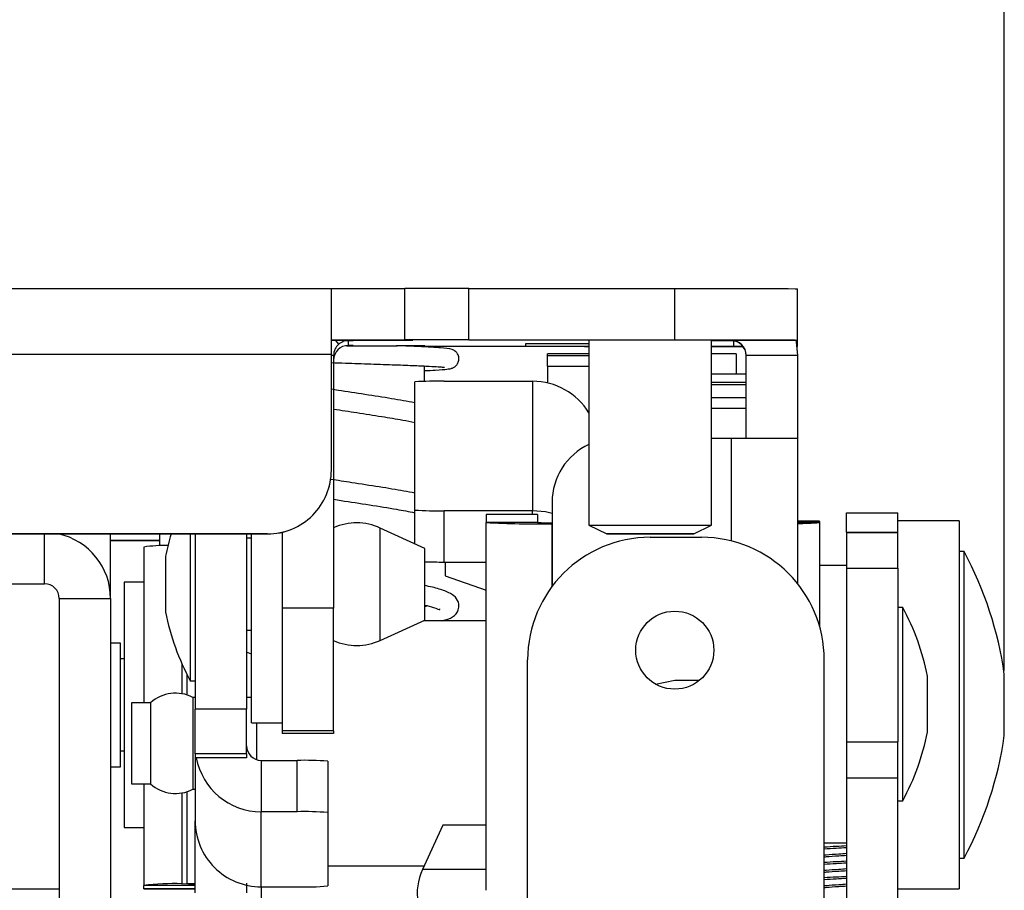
# Model space of a CAD drawing. Header units: millimetres. Extents: x 3619 to 4737, y 1503 to 2366.
# Tile 41 of 256: x 4111 to 4128, y 1684 to 1699. Entities that reach past the tile are written whole.
import ezdxf

# ---------------------------------------------------------------- set-up
doc = ezdxf.new("R2010")
doc.units = ezdxf.units.MM
doc.header["$PDSIZE"] = -1
doc.styles.add('SLDTEXTSTYLE0', font='arial.ttf', dxfattribs={"width": 0.948})
doc.dimstyles.new('SLDDIMSTYLE1', dxfattribs={"dimtxt": 5.650301, "dimasz": 4.572, "dimexe": 0, "dimexo": 0.0625, "dimgap": 1.412575, "dimtad": 0, "dimtih": 1, "dimtoh": 1, "dimdec": 1, "dimlfac": 3, "dimrnd": 1e-09, "dimzin": 12, "dimdsep": 46, "dimtxsty": 'SLDTEXTSTYLE0', "dimsah": 1, "dimcen": 0.09, "dimadec": 0, "dimazin": 3, "dimtfac": 1, "dimtofl": 0, "dimtmove": 0, "dimatfit": 3, "dimfxl": 1, "dimfrac": 2, "dimtolj": 1, "dimtzin": 12, "dimarcsym": 0})

# ---------------------------------------------------------------- blocks, each defined once
blk = doc.blocks.new('*D40')
at = {"color": 0, "linetype": 'Continuous', "lineweight": -2}
for p, q in [((3946.127, 1687.642), (3946.127, 1713.772)), ((3950.699, 1713.772), (4024.009, 1713.772)), ((4123.107, 1713.772), (4049.797, 1713.772)), ((4127.679, 1687.642), (4127.679, 1713.772))]:
    blk.add_line(p, q, dxfattribs=at)
at = {"color": 0}
for points in [[(3950.699, 1714.534), (3950.699, 1713.01), (3946.127, 1713.772)], [(4123.107, 1713.01), (4123.107, 1714.534), (4127.679, 1713.772)]]:
    blk.add_solid(points, dxfattribs=at)
at = {"layer": 'Defpoints', "color": 0}
for p in [(4127.679, 1713.772), (3946.127, 1687.579), (4127.679, 1687.579)]:
    blk.add_point(p, dxfattribs=at)
at = {"color": 0, "lineweight": 0, "insert": (4036.903, 1722.181), "char_height": 5.6503, "attachment_point": 2, "style": 'SLDTEXTSTYLE0'}
blk.add_mtext('\\A1;544.7\\P(21.44)', dxfattribs=at)

msp = doc.modelspace()

# ---------------------------------------------------------------- linework, layer by layer
at = {"color": 7, "linetype": 'Continuous', "lineweight": 30}
for p, q in [((3957.7396, 1694.2337), (4116.0662, 1694.2337)), ((4116.0662, 1693.0948), (4116.0662, 1694.2337)), ((4116.0662, 1694.2337), (4117.3363, 1694.2337)), ((4117.3363, 1693.3481), (4117.3363, 1694.2337)), ((4118.4369, 1693.3488), (4118.4369, 1694.2344)), ((4118.4369, 1694.2344), (4121.9929, 1694.2344)), ((4121.9929, 1693.3488), (4121.9929, 1694.2344)), ((4124.1096, 1693.3474), (4124.1096, 1694.233)), ((4116.0662, 1693.348), (4117.3363, 1693.348)), ((4116.1963, 1693.2768), (4116.1463, 1693.3367)), ((4116.3592, 1693.3361), (4116.3592, 1693.2547)), ((4116.4439, 1693.3362), (4116.4439, 1693.3364)), ((4117.3363, 1693.348), (4117.3363, 1693.3481)), ((4117.4717, 1693.346), (4117.4717, 1693.3418)), ((4118.4369, 1693.3488), (4121.9929, 1693.3488)), ((4120.5113, 1693.3477), (4120.5113, 1690.1504)), ((4122.6279, 1690.1504), (4122.6279, 1693.3477)), ((4122.8396, 1693.3332), (4122.6279, 1693.3332)), ((4122.97, 1693.3332), (4122.8396, 1693.3332)), ((4123.0089, 1693.3446), (4122.97, 1693.3446)), ((4122.97, 1693.3446), (4122.97, 1693.341)), ((4122.97, 1693.341), (4122.97, 1693.3332)), ((4124.1096, 1693.3474), (4124.1096, 1693.3453)), ((4124.1096, 1693.2374), (4124.1096, 1693.3453)), ((4116.3385, 1693.2538), (4116.4439, 1693.2538)), ((4116.4439, 1693.2547), (4116.3592, 1693.2547)), ((4116.4439, 1693.2538), (4116.4439, 1693.2547)), ((4117.6749, 1693.2283), (4117.6749, 1693.2477)), ((4117.6792, 1693.2476), (4117.6749, 1693.2476)), ((4120.5113, 1693.2339), (4118.4369, 1693.2339)), ((4119.414, 1693.2802), (4119.414, 1693.244)), ((4122.6279, 1693.2381), (4123.0089, 1693.2381)), ((4123.0089, 1693.2381), (4123.1682, 1693.2381)), ((4124.0996, 1693.2375), (4124.1096, 1693.2374)), ((4124.1096, 1693.2353), (4124.0999, 1693.2352)), ((4124.1096, 1693.2374), (4124.1096, 1693.2353)), ((4116.0662, 1693.0948), (3957.7396, 1693.0948)), ((4116.0662, 1691.1017), (4116.0662, 1693.0948)), ((4116.1052, 1693.0819), (4116.1052, 1688.7182)), ((4120.5113, 1693.1063), (4119.7941, 1693.1063)), ((4119.7941, 1693.0819), (4119.7941, 1693.1063)), ((4119.7941, 1692.894), (4119.7941, 1693.0819)), ((4123.0513, 1693.1063), (4122.6279, 1693.1063)), ((4123.0513, 1693.1063), (4123.0513, 1692.7568)), ((4123.224, 1693.087), (4124.1096, 1693.087)), ((4123.224, 1691.6484), (4123.224, 1693.087)), ((4124.1096, 1693.087), (4124.1096, 1691.6477)), ((4117.6749, 1692.6327), (4117.6749, 1692.8982)), ((4119.7941, 1692.894), (4119.7941, 1692.6065)), ((4123.224, 1692.7568), (4122.6279, 1692.7568)), ((4117.5047, 1690.4111), (4117.5047, 1692.6254)), ((4118.0127, 1692.6352), (4119.5401, 1692.6352)), ((4119.5401, 1692.6352), (4119.5401, 1690.4013)), ((4123.224, 1692.5711), (4122.6279, 1692.5711)), ((4122.97, 1691.6485), (4122.6279, 1691.6485)), ((4124.1096, 1691.6477), (4124.1096, 1689.1457)), ((4116.0662, 1691.1012), (4116.0662, 1691.1017)), ((4119.8763, 1690.5478), (4119.8763, 1689.0953)), ((4117.5047, 1689.8305), (4117.5047, 1690.4111)), ((4118.0127, 1689.5158), (4118.0127, 1690.4013)), ((4119.5401, 1690.4013), (4118.0127, 1690.4013)), ((4119.6214, 1690.3341), (4118.7358, 1690.3341)), ((4119.6214, 1690.3336), (4118.7358, 1690.3336)), ((4118.7358, 1690.3336), (4118.7358, 1690.1984)), ((4119.6214, 1690.3336), (4119.6214, 1690.1984)), ((4124.9562, 1690.3653), (4125.8419, 1690.3653)), ((4124.9562, 1690.0306), (4124.9562, 1690.3653)), ((4125.8419, 1690.0306), (4125.8419, 1690.3653)), ((4117.6792, 1689.7508), (4116.9109, 1690.1022)), ((4118.7358, 1683.8496), (4118.7358, 1690.1984)), ((4119.6214, 1690.1984), (4118.7358, 1690.1984)), ((4119.8754, 1690.1935), (4119.8754, 1690.1764)), ((4119.8763, 1690.1935), (4119.8754, 1690.1935)), ((4119.8763, 1690.1764), (4119.8754, 1690.1764)), ((4120.5113, 1690.1504), (4120.8203, 1689.9997)), ((4122.3189, 1689.9997), (4122.6279, 1690.1504)), ((4124.4897, 1690.2179), (4124.1096, 1690.2179)), ((4124.4897, 1690.2173), (4124.4897, 1690.2179)), ((4124.4897, 1690.2173), (4124.4897, 1690.1984)), ((4124.4897, 1690.1984), (4124.4897, 1688.4092)), ((4126.9002, 1690.2249), (4125.8419, 1690.2249)), ((4126.9002, 1690.2249), (4126.9002, 1684.431)), ((4114.9656, 1690.0011), (3958.8403, 1690.0011)), ((3958.8403, 1690.0005), (4114.9656, 1690.0005)), ((4111.3706, 1690.0005), (4111.3706, 1689.998)), ((4112.2563, 1688.887), (4112.2563, 1690.0005)), ((4113.1029, 1690.0005), (4113.1029, 1689.795)), ((4113.6321, 1690.0005), (4113.6321, 1687.4648)), ((4113.7168, 1690.0005), (4113.7168, 1686.976)), ((4114.6024, 1690.0005), (4114.6024, 1686.976)), ((4114.6904, 1689.9264), (4114.6024, 1689.9264)), ((4114.6904, 1686.7409), (4114.6904, 1690.0005)), ((4114.9656, 1690.0005), (4114.9656, 1690.0011)), ((4115.2196, 1690.0302), (4115.2196, 1688.7182)), ((4121.5696, 1689.942), (4122.4552, 1689.942)), ((4124.9562, 1690.0306), (4125.8419, 1690.0306)), ((4124.9562, 1690.0306), (4124.9562, 1690.0267)), ((4124.9562, 1690.0267), (4125.8419, 1690.0267)), ((4124.9562, 1690.0267), (4124.9562, 1689.4067)), ((4125.8419, 1690.0267), (4125.8419, 1690.0306)), ((4125.8419, 1689.4067), (4125.8419, 1690.0267)), ((4113.1029, 1689.8868), (4112.2563, 1689.8868)), ((4112.2563, 1689.8862), (4113.1029, 1689.8862)), ((4112.8278, 1689.7742), (4112.8278, 1687.4769)), ((4113.2053, 1689.6153), (4113.2053, 1689.3019)), ((4117.6792, 1688.5146), (4117.6792, 1689.7508)), ((4126.9849, 1689.6957), (4126.9002, 1689.6957)), ((4126.9849, 1684.404), (4126.9849, 1689.6957)), ((4118.0127, 1689.5158), (4118.7358, 1689.5158)), ((4118.0305, 1689.5158), (4118.0305, 1689.2794)), ((4124.9562, 1689.4552), (4124.4897, 1689.4552)), ((4113.2053, 1689.3019), (4113.2053, 1688.6501)), ((4118.0305, 1689.2794), (4118.7358, 1689.0321)), ((4124.9562, 1689.4067), (4125.8419, 1689.4067)), ((4124.9562, 1689.4067), (4124.9562, 1686.4133)), ((4125.8419, 1689.4067), (4125.8419, 1686.4133)), ((4110.3123, 1689.141), (4111.1166, 1689.141)), ((4112.8278, 1689.1665), (4112.4891, 1689.1665)), ((4112.4891, 1689.1665), (4112.4891, 1684.9332)), ((4111.3706, 1688.887), (4111.3706, 1682.1527)), ((4111.3706, 1688.887), (4112.2563, 1688.887)), ((4112.2563, 1688.887), (4112.2563, 1682.1527)), ((4117.7307, 1688.7575), (4117.6749, 1688.7433)), ((4116.1052, 1688.7182), (4115.2196, 1688.7182)), ((4115.2196, 1688.7182), (4115.2196, 1686.6001)), ((4116.1052, 1686.6001), (4116.1052, 1688.7182)), ((4125.9265, 1688.7313), (4125.8419, 1688.7313)), ((4125.9265, 1686.3256), (4125.9265, 1688.7313)), ((4116.9109, 1688.1632), (4117.6792, 1688.5146)), ((4118.7358, 1688.503), (4117.6538, 1688.503)), ((4117.6749, 1688.503), (4117.6749, 1688.5127)), ((4114.6024, 1688.3389), (4114.6904, 1688.3389)), ((4112.429, 1688.1167), (4112.2563, 1688.1167)), ((4112.429, 1685.9831), (4112.429, 1688.1167)), ((4114.6904, 1687.927), (4114.6024, 1687.9579)), ((4112.4891, 1687.8436), (4112.429, 1687.8436)), ((4119.4529, 1682.1527), (4119.4529, 1687.8253)), ((4124.5719, 1682.1527), (4124.5719, 1687.8253)), ((4126.3533, 1686.8499), (4126.3533, 1687.5459)), ((4127.6791, 1686.5207), (4127.6791, 1687.579)), ((4112.8278, 1687.4769), (4112.8278, 1687.0865)), ((4113.6321, 1687.4648), (4113.7168, 1687.4648)), ((4121.6608, 1687.4092), (4121.9929, 1687.4752)), ((4121.6614, 1687.4088), (4121.9929, 1687.4747)), ((4121.9929, 1687.4752), (4122.421, 1687.4752)), ((4121.9929, 1687.4747), (4121.9929, 1687.4752)), ((4121.9929, 1687.4747), (4122.4203, 1687.4747)), ((4112.9477, 1687.0865), (4112.6161, 1687.0865)), ((4112.6161, 1687.0865), (4112.6161, 1685.6862)), ((4112.9477, 1687.0865), (4112.9477, 1685.6862)), ((4113.7168, 1687.1801), (4113.6744, 1687.1801)), ((4113.6744, 1687.1801), (4113.6744, 1685.5926)), ((4114.6904, 1687.1801), (4114.6024, 1687.1801)), ((4114.6024, 1686.976), (4113.7168, 1686.976)), ((4113.7168, 1686.2024), (4113.7168, 1686.976)), ((4114.6024, 1686.2024), (4114.6024, 1686.976)), ((4114.6904, 1686.7409), (4115.2196, 1686.7409)), ((4114.7734, 1686.7409), (4114.7734, 1686.1052)), ((4126.3533, 1686.5807), (4126.3533, 1686.8499)), ((4116.1052, 1686.6001), (4115.2196, 1686.6001)), ((4115.2196, 1686.6001), (4115.2196, 1686.5573)), ((4116.1052, 1686.5573), (4115.2196, 1686.5573)), ((4116.1052, 1686.6001), (4116.1052, 1686.5573)), ((4124.9562, 1686.4133), (4125.8419, 1686.4133)), ((4124.9562, 1686.4133), (4124.9562, 1685.7933)), ((4125.8419, 1685.7933), (4125.8419, 1686.4133)), ((4112.429, 1686.2561), (4112.4891, 1686.2561)), ((4114.6024, 1686.2024), (4113.7168, 1686.2024)), ((4113.7168, 1686.2024), (4113.7168, 1686.1383)), ((4114.6024, 1686.2024), (4114.6024, 1686.1383)), ((4125.9265, 1685.3954), (4125.9265, 1686.3256)), ((4114.6024, 1686.1383), (4113.7168, 1686.1383)), ((4113.7168, 1686.1383), (4113.7168, 1685.0493)), ((4114.8564, 1686.0913), (4114.8564, 1685.206)), ((4114.8564, 1686.0913), (4115.4736, 1686.0913)), ((4115.4736, 1685.206), (4115.4736, 1686.0913)), ((4116.0028, 1686.0764), (4116.0028, 1685.1912)), ((4112.2563, 1685.9831), (4112.429, 1685.9831)), ((4112.6161, 1685.6862), (4112.9477, 1685.6862)), ((4112.8278, 1685.6862), (4112.8278, 1683.9345)), ((4124.9562, 1685.7933), (4125.8419, 1685.7933)), ((4124.9562, 1685.7933), (4124.9562, 1683.6767)), ((4125.8419, 1683.6767), (4125.8419, 1685.7933)), ((4113.6744, 1685.5926), (4113.7168, 1685.5926)), ((4125.8419, 1685.3954), (4125.9265, 1685.3954)), ((4114.8564, 1683.9101), (4114.8564, 1685.206)), ((4115.4736, 1685.206), (4114.8564, 1685.206)), ((4116.0028, 1685.1912), (4116.0028, 1683.9249)), ((4113.7168, 1683.8063), (4113.7168, 1685.0493)), ((4112.4891, 1684.9332), (4112.8278, 1684.9332)), ((4117.9882, 1684.9754), (4117.6367, 1684.2072)), ((4118.7358, 1684.9754), (4117.9882, 1684.9754)), ((4124.5719, 1684.6715), (4124.9562, 1684.6715)), ((4126.9002, 1684.431), (4126.9002, 1683.8749)), ((4126.9002, 1684.404), (4126.9849, 1684.404)), ((4116.0028, 1684.2697), (4117.6653, 1684.2697)), ((4110.3123, 1683.8749), (4111.3706, 1683.8749)), ((4113.7134, 1683.9345), (4112.8278, 1683.9345)), ((4112.8278, 1683.8761), (4112.8278, 1683.9345)), ((4113.7134, 1683.8761), (4112.8278, 1683.8761)), ((4112.8278, 1683.8749), (4112.8278, 1683.8761)), ((4112.8278, 1683.8749), (4113.7134, 1683.8749)), ((4113.4857, 1683.9634), (4113.5701, 1683.9645)), ((4113.7134, 1683.8761), (4113.7134, 1683.9345)), ((4113.7134, 1683.8749), (4113.7134, 1683.8761)), ((4114.6024, 1683.9709), (4114.6024, 1683.8063)), ((4114.8564, 1683.9101), (4115.4736, 1683.9101)), ((4125.8419, 1683.8749), (4126.9002, 1683.8749))]:
    msp.add_line(p, q, dxfattribs=at)
at = {"color": 8, "linetype": 'Continuous', "lineweight": 30}
for p, q in [((4123.0089, 1693.2381), (4123.0089, 1693.3302)), ((4116.1052, 1693.0819), (4116.0662, 1693.0819)), ((4119.7941, 1693.0819), (4120.5113, 1693.0819)), ((4119.7941, 1692.894), (4120.5113, 1692.894)), ((4122.6279, 1692.6186), (4123.224, 1692.6186)), ((4122.6279, 1692.3532), (4123.224, 1692.3532)), ((4122.6279, 1692.1715), (4123.224, 1692.1715)), ((4122.97, 1689.8784), (4122.97, 1691.6485)), ((4119.5401, 1690.3341), (4119.5401, 1690.4013)), ((4116.9109, 1688.1632), (4116.9109, 1690.1022)), ((4119.8754, 1689.0942), (4119.8754, 1690.1764)), ((4124.1096, 1690.2173), (4124.4897, 1690.2173)), ((4124.1096, 1690.1984), (4124.4897, 1690.1984)), ((4111.1166, 1689.141), (4111.1166, 1690.0005)), ((4113.4857, 1687.7634), (4113.4857, 1687.2431)), ((4113.5701, 1687.5841), (4113.5701, 1687.223)), ((4113.4857, 1685.5296), (4113.4857, 1683.9634)), ((4113.5701, 1685.5498), (4113.5701, 1683.9645)), ((4118.7358, 1684.2072), (4117.6367, 1684.2072)), ((4113.7168, 1683.9495), (4113.4857, 1683.9634)), ((4113.7168, 1683.9557), (4113.5701, 1683.9645)), ((4114.8564, 1683.9101), (4114.8564, 1683.507))]:
    msp.add_line(p, q, dxfattribs=at)
at = {"color": 7, "linetype": 'Continuous', "lineweight": 30, "flags": 128}
for points in [[(4121.9929, 1694.2344), (4122.4059, 1694.2344), (4122.8029, 1694.2343), (4123.1689, 1694.2342), (4123.4896, 1694.234), (4123.7529, 1694.2338), (4123.9485, 1694.2335), (4124.0689, 1694.2333), (4124.1096, 1694.233)], [(4116.0662, 1693.3468), (4116.2779, 1693.3468), (4116.6468, 1693.3467), (4116.9796, 1693.3466), (4117.2437, 1693.3465), (4117.4133, 1693.3462), (4117.4717, 1693.346)], [(4117.4717, 1693.3418), (4117.4133, 1693.3416), (4117.2437, 1693.3413), (4116.9796, 1693.3412), (4116.6468, 1693.341), (4116.2779, 1693.341), (4116.0662, 1693.341)], [(4120.5113, 1693.3471), (4120.4338, 1693.3473), (4120.4338, 1693.3475), (4120.5569, 1693.3478), (4120.7897, 1693.348), (4121.107, 1693.3481), (4121.4745, 1693.3482), (4121.8523, 1693.3481), (4122.1994, 1693.348), (4122.4783, 1693.3479), (4122.6587, 1693.3476), (4122.7211, 1693.3474), (4122.7211, 1693.3474)], [(4121.9929, 1693.3488), (4122.4059, 1693.3488), (4122.8029, 1693.3487), (4123.1689, 1693.3486), (4123.4896, 1693.3484), (4123.7529, 1693.3482), (4123.9485, 1693.3479), (4124.0689, 1693.3477), (4124.1096, 1693.3474)], [(4122.7211, 1693.3474), (4122.6587, 1693.3471), (4122.6279, 1693.3471)], [(4124.08, 1693.3452), (4124.0877, 1693.3094), (4124.1096, 1693.087)], [(4118.4369, 1693.2339), (4118.2222, 1693.2339), (4118.0157, 1693.234), (4117.8254, 1693.234), (4117.6749, 1693.2341)], [(4120.5113, 1693.235), (4120.4338, 1693.2352), (4120.4338, 1693.2354), (4120.5113, 1693.2356)], [(4122.6279, 1693.2356), (4122.6587, 1693.2356), (4122.7211, 1693.2353)], [(4122.7211, 1693.2353), (4122.6587, 1693.2351), (4122.6279, 1693.235)], [(4123.1713, 1693.2342), (4123.1689, 1693.2342), (4122.8029, 1693.234), (4122.6279, 1693.234)], [(4119.8763, 1690.3506), (4119.7625, 1690.3794), (4119.5401, 1690.4013)], [(4120.5113, 1690.1504), (4120.5113, 1690.1504), (4120.5751, 1690.1506), (4120.7589, 1690.1509), (4121.0404, 1690.151), (4121.3858, 1690.1511), (4121.7534, 1690.1511), (4122.0988, 1690.151), (4122.3803, 1690.1509), (4122.5641, 1690.1506), (4122.6279, 1690.1504), (4122.6279, 1690.1504)], [(4122.3189, 1689.9997), (4122.2618, 1689.9995), (4122.0994, 1689.9993), (4121.8563, 1689.9992), (4121.5696, 1689.9992), (4121.2828, 1689.9992), (4121.0397, 1689.9993), (4120.8773, 1689.9995), (4120.8203, 1689.9997), (4120.8773, 1689.9999), (4121.0397, 1690), (4121.2828, 1690.0001), (4121.5696, 1690.0002), (4121.8563, 1690.0001), (4122.0994, 1690), (4122.2618, 1689.9999), (4122.3189, 1689.9997)], [(4122.0941, 1689.9997), (4122.0542, 1689.9995), (4121.9405, 1689.9994), (4121.7703, 1689.9994), (4121.5696, 1689.9993), (4121.3689, 1689.9994), (4121.1987, 1689.9994), (4121.085, 1689.9995), (4121.0451, 1689.9997), (4121.085, 1689.9998), (4121.1987, 1689.9999), (4121.3689, 1690), (4121.5696, 1690), (4121.7703, 1690), (4121.9405, 1689.9999), (4122.0542, 1689.9998), (4122.0941, 1689.9997)], [(4113.7134, 1683.9345), (4113.7159, 1683.9355), (4113.7168, 1683.9356)]]:
    msp.add_lwpolyline(points, dxfattribs=at)
at = {"color": 7, "linetype": 'Continuous', "lineweight": 30}
msp.add_circle((4121.9929, 1687.9947), 0.6731, dxfattribs=at)
for centre, radius, start, end in [((4118.1645, 1275.3003), 418.9342, 89.962742, 90.113275), ((4116.1564, 1577.8926), 115.4442, 89.857306, 90.044719), ((4116.3695, 1707.7078), 14.3717, 269.95895, 270.2965), ((4118.1604, 1280.6023), 412.7465, 89.961613, 90.114404), ((4122.97, 1693.087), 0.254, 359.9983, 90.00058), ((4122.97, 1693.0793), 0.254, 359.99654, 90.00234), ((4123.2854, 2106.0905), 412.746, 269.961613, 270.114404), ((4116.3592, 1693.0819), 0.254, 129.88005, 179.99716), ((4116.3592, 1693.0006), 0.254, 90.00163, 179.99837), ((4117.2754, 1565.7004), 127.5479, 89.818637, 90.02601), ((4120.3685, 1268.3386), 424.9428, 89.980751, 90.128699), ((4120.2539, 1998.168), 304.9251, 269.842185, 270.048365), ((4117.8857, 1686.0548), 6.5816, 88.89416, 93.31843), ((4119.5402, 1691.4956), 1.1396, 31.55969, 90.00284), ((4123.2526, 1258.2106), 433.4379, 89.886719, 90.037364), ((4120.9769, 1690.5478), 1.1007, 115.02896, 180.00034), ((4114.9656, 1691.1017), 1.1007, 269.99983, 0.00043), ((4114.9656, 1691.1012), 1.1007, 269.99983, 0.00043), ((4117.8858, 1696.9844), 6.5843, 266.68247, 271.10494), ((4116.5032, 1689.211), 0.98, 65.4183, 113.9602), ((4119.5906, 1704.9393), 14.7657, 266.68135, 271.10535), ((4119.8119, 1693.4819), 3.289, 266.67981, 271.10648), ((4124.1467, 1693.7316), 3.5498, 269.40029, 275.54497), ((4111.1166, 1688.887), 1.1396, 0, 77.69788), ((4117.3574, 1688.7899), 4.2333, 163.38347, 168.75681), ((4121.5696, 1687.8253), 2.1167, 90, 180), ((4122.4552, 1687.8253), 2.1167, 0, 90), ((4113.1789, 1687.3833), 2.4165, 88.4063, 98.35477), ((4121.3918, 1686.689), 6.35, 8.05738, 28.2616), ((4117.9931, 1709.8279), 20.3121, 269.10232, 270.05526), ((4111.1166, 1688.887), 0.254, 0, 90), ((4117.3574, 1689.4755), 4.2333, 191.24319, 208.35764), ((4122.2012, 1686.7205), 4.2333, 11.24319, 28.35764), ((4116.5032, 1689.0544), 0.98, 246.0398, 294.5817), ((4113.3787, 1686.6084), 0.6437, 62.64938, 132.02985), ((4122.2012, 1687.4061), 4.2333, 331.64236, 348.75681), ((4121.3918, 1687.4107), 6.35, 331.7384, 351.94262), ((4114.8563, 1686.3452), 0.254, 180.01214, 270.01027), ((4114.8562, 1686.3455), 1.1395, 190.47413, 270.01001), ((4115.6058, 1681.3566), 4.7365, 85.19235, 91.59937), ((4113.3787, 1686.1643), 0.6437, 227.97015, 297.35062), ((4115.6058, 1680.471), 4.7369, 85.19262, 91.5991), ((4114.8561, 1685.0495), 1.1394, 180.0108, 270.01156), ((4118.528, 1683.7995), 0.98, 155.4183, 223.11126), ((4113.3648, 1679.2153), 4.7496, 88.54134, 96.49293), ((4113.597, 1685.0234), 1.0593, 268.54376, 276.49059), ((4115.6058, 1688.6447), 4.7365, 268.40063, 274.80765)]:
    msp.add_arc(centre, radius, start, end, dxfattribs=at)
for points, knots in [([(4116.3592, 1693.3361), (4116.3491, 1693.3358), (4116.3305, 1693.3353), (4116.2896, 1693.3277), (4116.2497, 1693.3123), (4116.2178, 1693.2936), (4116.2034, 1693.2824), (4116.1963, 1693.2768)], [0, 0, 0, 0, 0.32996532, 0.60436996, 0.82162421, 0.91159701, 1, 1, 1, 1]), ([(4116.3302, 1693.2488), (4116.4937, 1693.2488), (4116.7448, 1693.2488), (4117.0194, 1693.2487), (4117.1426, 1693.2486), (4117.1876, 1693.2486), (4117.1984, 1693.2486), (4117.2011, 1693.2486), (4117.2015, 1693.2486), (4117.2011, 1693.2486), (4117.1999, 1693.2486), (4117.1975, 1693.2486), (4117.1936, 1693.2486), (4117.1903, 1693.2486), (4117.1885, 1693.2486)], [0, 0, 0, 0, 0.5138028, 0.7893837, 0.9269627, 0.9613263, 0.9754498, 0.9801291, 0.9827589, 0.9848891, 0.9870305, 0.9896265, 0.9941601, 1, 1, 1, 1]), ([(4117.6749, 1692.8182), (4117.7404, 1692.8213), (4117.9184, 1692.8296), (4118.0505, 1692.8423), (4118.1179, 1692.852), (4118.153, 1692.8622), (4118.1836, 1692.875), (4118.2128, 1692.8981), (4118.236, 1692.922), (4118.2563, 1692.9569), (4118.2674, 1692.9994), (4118.2683, 1693.0382), (4118.2604, 1693.075), (4118.2417, 1693.1162), (4118.2083, 1693.153), (4118.1745, 1693.1733), (4118.1044, 1693.2009), (4117.9891, 1693.2095), (4117.7068, 1693.2279), (4117.4404, 1693.2396), (4117.2428, 1693.2468), (4117.1885, 1693.2488)], [0, 0, 0, 0, 0.0800333, 0.2174102, 0.2961995, 0.3226889, 0.353827, 0.3605951, 0.3705795, 0.3881682, 0.4002112, 0.4133093, 0.4260352, 0.4382154, 0.4603906, 0.4816343, 0.50599, 0.6762541, 0.8057708, 0.946541, 1, 1, 1, 1]), ([(4116.0662, 1692.9575), (4116.1469, 1692.9547), (4116.3685, 1692.9471), (4116.7525, 1692.9344), (4117.1653, 1692.92), (4117.5069, 1692.9065), (4117.7552, 1692.8947), (4117.9137, 1692.8856), (4118.0009, 1692.8785), (4118.0135, 1692.8792), (4118.019, 1692.8795)], [0, 0, 0, 0, 0.092656, 0.2544156, 0.418286, 0.5675142, 0.7014032, 0.8198305, 0.922776, 1, 1, 1, 1]), ([(4117.5047, 1692.263), (4117.3752, 1692.2868), (4117.1132, 1692.335), (4116.6526, 1692.4065), (4116.2895, 1692.461), (4116.1063, 1692.4912), (4116.0662, 1692.4978)], [0, 0, 0, 0, 0.3023128, 0.6118237, 0.9152746, 1, 1, 1, 1]), ([(4116.1052, 1692.1561), (4116.2387, 1692.1354), (4116.5159, 1692.0923), (4116.9275, 1692.0287), (4117.2698, 1691.9723), (4117.4378, 1691.9385), (4117.5047, 1691.925)], [0, 0, 0, 0, 0.2687836, 0.558313, 0.8239041, 1, 1, 1, 1]), ([(4117.5047, 1690.704), (4117.4437, 1690.7161), (4117.2631, 1690.7519), (4116.8899, 1690.8119), (4116.4509, 1690.8788), (4116.1771, 1690.9222), (4116.0577, 1690.941)], [0, 0, 0, 0, 0.1519271, 0.4493528, 0.7599359, 1, 1, 1, 1]), ([(4116.1052, 1690.5987), (4116.1482, 1690.5917), (4116.3463, 1690.5597), (4116.7288, 1690.5023), (4117.1763, 1690.4316), (4117.404, 1690.3866), (4117.5047, 1690.3667)], [0, 0, 0, 0, 0.0898249, 0.413824, 0.740833, 1, 1, 1, 1]), ([(4117.9864, 1688.503), (4118.0483, 1688.5204), (4118.1663, 1688.5534), (4118.2565, 1688.6571), (4118.2726, 1688.7785), (4118.2242, 1688.9256), (4118.0652, 1689.006), (4117.8625, 1689.0709), (4117.7213, 1689.1005), (4117.6749, 1689.1102)], [0, 0, 0, 0, 0.1626938, 0.3104294, 0.3818705, 0.4514652, 0.732609, 0.9122358, 1, 1, 1, 1]), ([(4117.6749, 1688.7717), (4117.73, 1688.7598), (4117.8551, 1688.7326), (4117.9457, 1688.6778), (4117.9399, 1688.7018), (4117.9386, 1688.7072)], [0, 0, 0, 0, 0.3793248, 0.8609226, 1, 1, 1, 1]), ([(4124.9562, 1684.6152), (4124.8963, 1684.6122), (4124.7571, 1684.6051), (4124.639, 1684.598), (4124.5719, 1684.594)], [0, 0, 0, 0, 0.4307325, 1, 1, 1, 1]), ([(4124.9562, 1684.5822), (4124.8963, 1684.5791), (4124.7571, 1684.572), (4124.639, 1684.5649), (4124.5719, 1684.5609)], [0, 0, 0, 0, 0.4307325, 1, 1, 1, 1]), ([(4124.9562, 1684.4824), (4124.9129, 1684.4795), (4124.788, 1684.4712), (4124.6461, 1684.4621), (4124.5833, 1684.4551), (4124.5719, 1684.4539)], [0, 0, 0, 0, 0.3035118, 0.8736586, 1, 1, 1, 1]), ([(4124.9562, 1684.4493), (4124.9129, 1684.4464), (4124.788, 1684.4382), (4124.6461, 1684.429), (4124.5833, 1684.422), (4124.5719, 1684.4208)], [0, 0, 0, 0, 0.3035118, 0.8736586, 1, 1, 1, 1]), ([(4124.9562, 1684.3507), (4124.8963, 1684.3476), (4124.7571, 1684.3405), (4124.639, 1684.3334), (4124.5719, 1684.3294)], [0, 0, 0, 0, 0.4307325, 1, 1, 1, 1]), ([(4124.9562, 1684.3176), (4124.8963, 1684.3145), (4124.7571, 1684.3074), (4124.639, 1684.3004), (4124.5719, 1684.2963)], [0, 0, 0, 0, 0.4307325, 1, 1, 1, 1]), ([(4124.9562, 1684.2178), (4124.9129, 1684.2149), (4124.788, 1684.2066), (4124.6461, 1684.1975), (4124.5833, 1684.1905), (4124.5719, 1684.1893)], [0, 0, 0, 0, 0.3035117, 0.8736583, 1, 1, 1, 1]), ([(4124.9562, 1684.1847), (4124.9129, 1684.1819), (4124.788, 1684.1736), (4124.6461, 1684.1644), (4124.5833, 1684.1575), (4124.5719, 1684.1562)], [0, 0, 0, 0, 0.3035118, 0.8736586, 1, 1, 1, 1]), ([(4124.9562, 1684.0861), (4124.8963, 1684.083), (4124.7571, 1684.0759), (4124.639, 1684.0689), (4124.5719, 1684.0648)], [0, 0, 0, 0, 0.4307325, 1, 1, 1, 1]), ([(4124.9562, 1684.053), (4124.8963, 1684.05), (4124.7571, 1684.0429), (4124.639, 1684.0358), (4124.5719, 1684.0317)], [0, 0, 0, 0, 0.4307325, 1, 1, 1, 1]), ([(4124.9562, 1683.9532), (4124.9129, 1683.9504), (4124.788, 1683.9421), (4124.6461, 1683.9329), (4124.5833, 1683.926), (4124.5719, 1683.9247)], [0, 0, 0, 0, 0.3035121, 0.8736587, 1, 1, 1, 1]), ([(4124.9562, 1683.9202), (4124.9129, 1683.9173), (4124.788, 1683.909), (4124.6461, 1683.8999), (4124.5833, 1683.8929), (4124.5719, 1683.8916)], [0, 0, 0, 0, 0.30351206, 0.87365827, 1, 1, 1, 1])]:
    msp.add_open_spline(points, degree=3, knots=knots, dxfattribs=at)

# ---------------------------------------------------------------- dimensions: what is measured, and where the dimension line sits
at = {"color": 7, "linetype": 'Continuous', "lineweight": 0}
dim = msp.add_linear_dim(base=(4127.6791, 1713.772), p1=(3946.1267, 1687.579), p2=(4127.6791, 1687.579), text='<>\\P(21.44)', dimstyle='SLDDIMSTYLE1', dxfattribs=at)
dim.commit()
dim.dimension.update_dxf_attribs({"geometry": '*D40', "text_midpoint": (4036.9029, 1713.772), "dimtype": 160})

doc.saveas('drawing.dxf')
